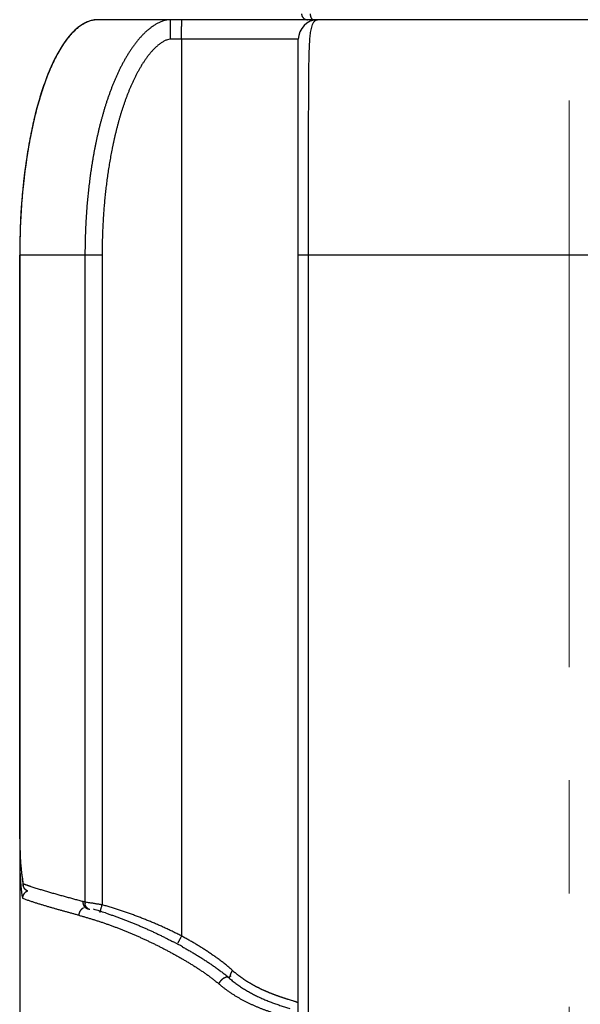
# Model space of a CAD drawing. Header units: millimetres. Extents: x 0 to 1071, y 0 to 742.
# Tile 117 of 127: x 686 to 700, y 371 to 396. Entities that reach past the tile are written whole.
import ezdxf

# ---------------------------------------------------------------- set-up
doc = ezdxf.new("R2010")
doc.units = ezdxf.units.MM
doc.header["$LTSCALE"] = 0.454724
doc.linetypes.add('CENTER', pattern=[50.8, 31.75, -6.35, 6.35, -6.35])
doc.layers.add('NoLayerName_001', color=7, linetype='Continuous')
doc.layers.add('NoLayerName_005', color=7, linetype='Continuous')

msp = doc.modelspace()

# ---------------------------------------------------------------- linework, layer by layer
at = {"layer": 'NoLayerName_001', "color": 4, "linetype": 'CENTER', "lineweight": 13}
msp.add_line((700, 356.25), (700, 562.5), dxfattribs=at)
at = {"layer": 'NoLayerName_001', "color": 60, "linetype": 'Continuous', "lineweight": 25}
for p, q in [((712, 395.85), (688, 395.85)), ((693.1, 395.35), (689.8433, 395.35)), ((690.1262, 395.35), (690.1262, 372.4938)), ((693.1, 369.279), (693.1, 395.35)), ((686, 389.85), (686, 368.6)), ((688.0997, 389.85), (686, 389.85)), ((687.6634, 389.85), (687.6634, 373.3586)), ((688.0997, 389.85), (688.0997, 373.2888)), ((706.9, 389.85), (693.1, 389.85)), ((693.363, 369.2757), (693.363, 389.85)), ((686.0092, 374.5662), (686.0233, 374.3376)), ((686.0708, 373.9038), (686.0894, 373.7845)), ((686.0894, 373.7845), (686.0869, 373.8233)), ((691.3672, 371.4769), (691.3277, 371.4305))]:
    msp.add_line(p, q, dxfattribs=at)
for points in [[(686, 374.9738), (686.0016, 374.8027), (686.0092, 374.5662)], [(686.0233, 374.3376), (686.0438, 374.1168), (686.0708, 373.9038)]]:
    msp.add_lwpolyline(points, dxfattribs=at)
for centre, radius, start, end in [((688.0007, 395.1791), 0.6709, 92.34138, 98.92205), ((688, 395.1908), 0.6592, 90.00081, 92.32463), ((693.6, 395.35), 0.5, 90, 180), ((693.6, 395.743), 0.107, 90.01442, 97.36565), ((703.8285, 389.8498), 17.8285, 179.04026, 179.99949), ((694.9692, 374.9729), 8.9692, 179.99456, 180.92883), ((694.5808, 374.9674), 8.5807, 180.93389, 181.1949), ((694.1976, 374.9588), 8.1974, 181.19074, 182.45803), ((693.6748, 374.938), 7.6743, 182.47068, 182.95166), ((693.4814, 374.9281), 7.4806, 182.95236, 183.27812), ((693.2615, 374.9153), 7.2604, 183.27651, 183.93353), ((692.9432, 374.8933), 6.9413, 183.93204, 184.80598), ((692.2804, 374.8352), 6.276, 184.78479, 188.1212), ((691.5253, 374.7342), 5.5141, 188.19013, 189.50837), ((692.4371, 374.3749), 6.4352, 183.95012, 185.41202), ((691.7852, 374.3127), 5.7804, 185.40727, 188.53258), ((686.6457, 375.2038), 1.4893, 247.96179, 248.49342), ((686.276, 373.4443), 0.2083, 130.37249, 139.89274), ((685.1522, 364.0023), 9.6874, 74.97592, 75.24846), ((687.8824, 373.3453), 0.2194, 176.53607, 188.31725), ((685.3172, 364.2979), 9.2404, 71.91517, 73.87219), ((684.6602, 362.3304), 11.3099, 60.94716, 62.30382), ((689.1108, 368.883), 3.3771, 48.96872, 51.1785), ((693.0267, 373.3789), 2.3825, 227.76653, 229.33953)]:
    msp.add_arc(centre, radius, start, end, dxfattribs=at)
for points, knots in [([(687.8966, 395.8419), (687.8641, 395.8344), (687.7969, 395.8224), (687.6994, 395.7836), (687.6024, 395.7324), (687.5067, 395.6667), (687.4122, 395.5873), (687.3192, 395.4942), (687.228, 395.3876), (687.1387, 395.2677), (687.0515, 395.1348), (686.9665, 394.9893), (686.884, 394.8315), (686.8042, 394.662), (686.7272, 394.4809), (686.6532, 394.2889), (686.5825, 394.0861), (686.5152, 393.8732), (686.4514, 393.6505), (686.3914, 393.4188), (686.3352, 393.1785), (686.2829, 392.9303), (686.2347, 392.6748), (686.1907, 392.4125), (686.1511, 392.1441), (686.1159, 391.8701), (686.0853, 391.5913), (686.0593, 391.3083), (686.0378, 391.0218), (686.0212, 390.7325), (686.0086, 390.4411), (686.0049, 390.2461), (686.0025, 390.1485)], [0, 0, 0, 0, 0.1002111, 0.2041206, 0.313218, 0.4287459, 0.5517101, 0.682908, 0.8229624, 0.9723214, 1.1311857, 1.2996169, 1.4775897, 1.6650133, 1.8617463, 2.0676089, 2.2823914, 2.5058318, 2.7375352, 2.9770589, 3.2239427, 3.4777131, 3.737886, 4.0039697, 4.2754664, 4.5518588, 4.8325619, 5.1169693, 5.4044698, 5.6944486, 5.9862892, 6.2793738, 6.2793738, 6.2793738, 6.2793738]), ([(689.8477, 395.85), (689.8196, 395.8479), (689.7631, 395.8466), (689.6802, 395.8276), (689.6001, 395.8004), (689.5233, 395.7648), (689.4499, 395.7231), (689.3794, 395.6765), (689.312, 395.6257), (689.2474, 395.5714), (689.1854, 395.5142), (689.1259, 395.4544), (689.0687, 395.3924), (689.0137, 395.3284), (688.9608, 395.2626), (688.9099, 395.1953), (688.8609, 395.1266), (688.8136, 395.0567), (688.768, 394.9857), (688.7241, 394.9137), (688.6817, 394.8408), (688.6407, 394.7671), (688.6012, 394.6926), (688.5629, 394.6175), (688.5259, 394.5417), (688.4902, 394.4653), (688.4556, 394.3884), (688.4221, 394.311), (688.3897, 394.2332), (688.3583, 394.1549), (688.3279, 394.0763), (688.2985, 393.9972), (688.27, 393.9179), (688.2425, 393.8382), (688.2158, 393.7582), (688.1899, 393.678), (688.1649, 393.5975), (688.1406, 393.5167), (688.1172, 393.4358), (688.0944, 393.3546), (688.0799, 393.3003), (688.0726, 393.2732)], [0, 0, 0, 0, 0.084403, 0.1691079, 0.2536647, 0.3380835, 0.4225043, 0.506869, 0.5912305, 0.6755699, 0.759903, 0.844243, 0.9285869, 1.0129582, 1.0973628, 1.1817849, 1.2661893, 1.3505527, 1.4348924, 1.519223, 1.6035511, 1.687876, 1.7721962, 1.8565169, 1.9408403, 2.0251655, 2.1094876, 2.1938036, 2.2781166, 2.3624291, 2.4467418, 2.5310535, 2.615363, 2.6996717, 2.7839806, 2.8682894, 2.9525968, 3.0369021, 3.1212068, 3.2055123, 3.2898191, 3.2898191, 3.2898191, 3.2898191]), ([(689.8433, 395.35), (689.8433, 395.3833), (689.8433, 395.4458), (689.8436, 395.5334), (689.8439, 395.6063), (689.8443, 395.6646), (689.8446, 395.7084), (689.8449, 395.7417), (689.8452, 395.7667), (689.8455, 395.7855), (689.8457, 395.798), (689.8459, 395.8063), (689.846, 395.8126), (689.8462, 395.8188), (689.8463, 395.8251), (689.8465, 395.8313), (689.8467, 395.8376), (689.8469, 395.8438), (689.8474, 395.8479), (689.8477, 395.85)], [0, 0, 0, 0, 0.10001734, 0.18753251, 0.26254548, 0.31880542, 0.36256276, 0.39381856, 0.41882225, 0.43757492, 0.45008188, 0.45633326, 0.46257943, 0.46882156, 0.47507292, 0.48134723, 0.48760841, 0.49381711, 0.50006642, 0.50006642, 0.50006642, 0.50006642]), ([(690.1262, 395.35), (690.1262, 395.3833), (690.1262, 395.4458), (690.1265, 395.5334), (690.1268, 395.6063), (690.1271, 395.6646), (690.1275, 395.7084), (690.1278, 395.7417), (690.1281, 395.7667), (690.1284, 395.7855), (690.1286, 395.798), (690.1288, 395.8063), (690.1289, 395.8126), (690.129, 395.8188), (690.1292, 395.8251), (690.1293, 395.8313), (690.1296, 395.8376), (690.1298, 395.8438), (690.1303, 395.8479), (690.1305, 395.85)], [0, 0, 0, 0, 0.10001734, 0.18753252, 0.26254549, 0.31880544, 0.36256278, 0.39381857, 0.41882227, 0.43757494, 0.4500819, 0.45633329, 0.46257945, 0.46882158, 0.47507295, 0.48134725, 0.48760843, 0.49381714, 0.50006643, 0.50006643, 0.50006643, 0.50006643]), ([(690.466, 395.8559), (690.4666, 395.8547), (690.4673, 395.852), (690.4698, 395.8508), (690.4708, 395.85)], [0, 0, 0, 0, 0.0040495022, 0.0078125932, 0.0078125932, 0.0078125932, 0.0078125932]), ([(693.1834, 395.9992), (693.1834, 395.9966), (693.1835, 395.9914), (693.1842, 395.9837), (693.1852, 395.976), (693.1867, 395.9683), (693.1885, 395.9607), (693.1907, 395.9532), (693.1933, 395.9458), (693.1963, 395.9386), (693.1997, 395.9316), (693.2034, 395.9247), (693.2075, 395.918), (693.2119, 395.9116), (693.2166, 395.9054), (693.2217, 395.8995), (693.2271, 395.8938), (693.2327, 395.8884), (693.2386, 395.8833), (693.2448, 395.8786), (693.2512, 395.8741), (693.2579, 395.87), (693.2647, 395.8663), (693.2718, 395.8629), (693.279, 395.8599), (693.2863, 395.8573), (693.2938, 395.8551), (693.3014, 395.8532), (693.3091, 395.8518), (693.3169, 395.8508), (693.3246, 395.8501), (693.3298, 395.8501), (693.3324, 395.85)], [0, 0, 0, 0, 0.00776231, 0.01554355, 0.02333994, 0.03114738, 0.03896168, 0.04677881, 0.05459509, 0.06240752, 0.07021547, 0.07801997, 0.08582173, 0.09362123, 0.10141884, 0.10921503, 0.1170105, 0.12480625, 0.13260303, 0.14040126, 0.14820121, 0.15600322, 0.16380782, 0.17161593, 0.17942894, 0.18724642, 0.19506515, 0.20288118, 0.21069021, 0.21848786, 0.22626989, 0.23403243, 0.23403243, 0.23403243, 0.23403243]), ([(693.363, 389.85), (693.3631, 391.0634), (693.3607, 392.3957), (693.3641, 393.8232), (693.3654, 394.1087), (693.3669, 394.3228), (693.3682, 394.4656), (693.3693, 394.5607), (693.3702, 394.6321), (693.3713, 394.7035), (693.3726, 394.7748), (693.374, 394.8462), (693.3757, 394.9175), (693.3777, 394.9889), (693.3799, 395.0602), (693.3826, 395.1316), (693.3857, 395.2029), (693.3895, 395.2742), (693.3943, 395.3454), (693.4004, 395.4165), (693.4079, 395.4875), (693.4177, 395.5583), (693.4307, 395.6285), (693.449, 395.6979), (693.4764, 395.7631), (693.5169, 395.8262), (693.565, 395.8391), (693.5863, 395.8491)], [0, 0, 0, 0, 3.64012, 3.9969945, 4.2824916, 4.496617, 4.6393715, 4.7107486, 4.7821243, 4.8534975, 4.9248674, 4.9962345, 5.0676022, 5.1389747, 5.2103567, 5.2817535, 5.3531635, 5.4245681, 5.4959536, 5.5673179, 5.6386731, 5.7100492, 5.7815382, 5.852965, 5.9243025, 5.9954995, 6.0661994, 6.0661994, 6.0661994, 6.0661994]), ([(693.4029, 395.9987), (693.403, 395.9969), (693.403, 395.9934), (693.4032, 395.9881), (693.4035, 395.9829), (693.4039, 395.9776), (693.4044, 395.9723), (693.405, 395.9671), (693.4057, 395.9618), (693.4065, 395.9566), (693.4074, 395.9514), (693.4085, 395.9462), (693.4096, 395.941), (693.4109, 395.9359), (693.4123, 395.9308), (693.4138, 395.9257), (693.4155, 395.9207), (693.4172, 395.9157), (693.4192, 395.9108), (693.4213, 395.9059), (693.4235, 395.9011), (693.4259, 395.8964), (693.4285, 395.8918), (693.4312, 395.8873), (693.4341, 395.8829), (693.4372, 395.8786), (693.4405, 395.8745), (693.444, 395.8705), (693.4478, 395.8668), (693.4517, 395.8633), (693.456, 395.8601), (693.4606, 395.8572), (693.4654, 395.8547), (693.4704, 395.8527), (693.4756, 395.8512), (693.4808, 395.8502), (693.4843, 395.8501), (693.4861, 395.85)], [0, 0, 0, 0, 0.00527637, 0.01055491, 0.01583541, 0.02111771, 0.02640174, 0.03168753, 0.03697517, 0.04226486, 0.04755691, 0.0528517, 0.05814973, 0.0634508, 0.06875271, 0.07405338, 0.07935126, 0.08464542, 0.08993554, 0.09522202, 0.10050596, 0.10578926, 0.11107456, 0.11636163, 0.12164631, 0.12692587, 0.13219971, 0.1374699, 0.14274434, 0.14803937, 0.15338018, 0.15877085, 0.16417854, 0.16957336, 0.17493433, 0.18025262, 0.18553513, 0.18553513, 0.18553513, 0.18553513]), ([(689.8433, 395.35), (689.8169, 395.3459), (689.7629, 395.3422), (689.6887, 395.309), (689.619, 395.2694), (689.5536, 395.2225), (689.492, 395.171), (689.4336, 395.1159), (689.3782, 395.0579), (689.3255, 394.9974), (689.2752, 394.9349), (689.2271, 394.8707), (689.181, 394.805), (689.1369, 394.738), (689.0945, 394.6698), (689.0538, 394.6007), (689.0146, 394.5307), (688.9769, 394.4599), (688.9406, 394.3884), (688.9055, 394.3163), (688.8717, 394.2435), (688.839, 394.1703), (688.8074, 394.0966), (688.7769, 394.0224), (688.7475, 393.9478), (688.719, 393.8729), (688.6914, 393.7976), (688.6647, 393.722), (688.6389, 393.646), (688.6139, 393.5698), (688.5897, 393.4934), (688.5663, 393.4167), (688.5437, 393.3397), (688.5217, 393.2626), (688.5006, 393.1852), (688.4801, 393.1077), (688.4602, 393.03), (688.4411, 392.9521), (688.4226, 392.874), (688.4046, 392.7959), (688.3932, 392.7436), (688.3875, 392.7175)], [0, 0, 0, 0, 0.0802196, 0.1605045, 0.2406738, 0.3209841, 0.4013407, 0.481568, 0.5617573, 0.6419473, 0.722154, 0.8023633, 0.8825756, 0.9628059, 1.0430525, 1.1232984, 1.2035208, 1.2837254, 1.3639228, 1.4441184, 1.5243124, 1.6045039, 1.6846959, 1.7648895, 1.8450831, 1.9252734, 2.0054601, 2.0856463, 2.1658335, 2.246022, 2.3262114, 2.4064028, 2.4865976, 2.5667966, 2.6469999, 2.727207, 2.8074168, 2.8876277, 2.9678372, 3.0480429, 3.1282437, 3.1282437, 3.1282437, 3.1282437]), ([(688.0726, 393.2732), (688.0655, 393.246), (688.0511, 393.1916), (688.0306, 393.1099), (688.0107, 393.0279), (687.9914, 392.9458), (687.9729, 392.8636), (687.9549, 392.7812), (687.9376, 392.6987), (687.9209, 392.616), (687.9048, 392.5332), (687.8893, 392.4504), (687.8744, 392.3674), (687.86, 392.2843), (687.8462, 392.2011), (687.833, 392.1178), (687.8203, 392.0345), (687.8081, 391.951), (687.7965, 391.8675), (687.7853, 391.784), (687.7748, 391.7003), (687.7647, 391.6166), (687.7551, 391.5328), (687.746, 391.449), (687.7374, 391.3652), (687.7293, 391.2812), (687.7217, 391.1973), (687.7146, 391.1133), (687.7079, 391.0292), (687.7017, 390.9451), (687.696, 390.861), (687.6908, 390.7769), (687.686, 390.6927), (687.6817, 390.6085), (687.6778, 390.5243), (687.6744, 390.44), (687.6715, 390.3558), (687.669, 390.2715), (687.667, 390.1872), (687.6653, 390.1029), (687.6647, 390.0467), (687.6643, 390.0186)], [0, 0, 0, 0, 0.0843083, 0.168618, 0.2529298, 0.3372445, 0.4215621, 0.5058828, 0.590206, 0.6745309, 0.7588567, 0.8431818, 0.9275047, 1.011824, 1.0961406, 1.180455, 1.2647681, 1.3490802, 1.4333917, 1.5177029, 1.6020137, 1.6863243, 1.7706342, 1.8549435, 1.9392523, 2.0235611, 2.1078702, 2.1921797, 2.2764897, 2.3608005, 2.445112, 2.5294241, 2.6137368, 2.6980498, 2.7823628, 2.8666757, 2.9509879, 3.0352992, 3.1196091, 3.2039173, 3.2882234, 3.2882234, 3.2882234, 3.2882234]), ([(688.3875, 392.7175), (688.3819, 392.6914), (688.3706, 392.6391), (688.3546, 392.5605), (688.339, 392.4819), (688.324, 392.4031), (688.3096, 392.3242), (688.2957, 392.2452), (688.2824, 392.1662), (688.2695, 392.087), (688.2572, 392.0078), (688.2454, 391.9285), (688.2341, 391.8491), (688.2233, 391.7696), (688.213, 391.6901), (688.2031, 391.6105), (688.1938, 391.5309), (688.1849, 391.4512), (688.1764, 391.3714), (688.1684, 391.2916), (688.1609, 391.2118), (688.1538, 391.1319), (688.1471, 391.0519), (688.1409, 390.972), (688.1352, 390.8919), (688.1299, 390.8119), (688.125, 390.7318), (688.1205, 390.6517), (688.1165, 390.5716), (688.1129, 390.4915), (688.1098, 390.4113), (688.1071, 390.3311), (688.1048, 390.2509), (688.1029, 390.1708), (688.1014, 390.0906), (688.1004, 390.0104), (688.0998, 389.9302), (688.0997, 389.8767), (688.0997, 389.85)], [0, 0, 0, 0, 0.0801973, 0.1603919, 0.2405846, 0.320776, 0.4009662, 0.4811552, 0.5613428, 0.6415287, 0.7217125, 0.8018954, 0.8820784, 0.9622626, 1.0424487, 1.1226375, 1.2028296, 1.2830255, 1.3632255, 1.4434299, 1.5236384, 1.6038507, 1.6840662, 1.7642845, 1.8445049, 1.9247271, 2.0049502, 2.0851737, 2.1653968, 2.2456189, 2.3258391, 2.4060567, 2.4862707, 2.5664803, 2.6466846, 2.7268827, 2.8070735, 2.887256, 2.887256, 2.887256, 2.887256]), ([(687.6643, 390.0186), (687.6641, 389.9905), (687.6635, 389.9343), (687.6635, 389.8781), (687.6634, 389.85)], [0, 0, 0, 0, 0.08430346, 0.16860389, 0.16860389, 0.16860389, 0.16860389]), ([(686.012, 374.5025), (686.0116, 374.5016), (686.0108, 374.5), (686.0098, 374.4974), (686.0088, 374.4949), (686.0078, 374.4923), (686.0069, 374.4897), (686.006, 374.4871), (686.0052, 374.4845), (686.0044, 374.4818), (686.0037, 374.4791), (686.0031, 374.4764), (686.0025, 374.4737), (686.002, 374.471), (686.0015, 374.4683), (686.0011, 374.4656), (686.0008, 374.4628), (686.0005, 374.4601), (686.0003, 374.4573), (686.0001, 374.4546), (686, 374.4518), (686, 374.45), (686, 374.4491)], [0, 0, 0, 0, 0.002747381, 0.005494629, 0.008242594, 0.010992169, 0.013744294, 0.016499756, 0.019258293, 0.022019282, 0.02478211, 0.027546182, 0.030310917, 0.033075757, 0.035840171, 0.038603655, 0.041365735, 0.044125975, 0.046883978, 0.049639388, 0.052391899, 0.055141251, 0.055141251, 0.055141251, 0.055141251]), ([(686, 374.4491), (686, 374.4405), (686, 374.4232), (686.0001, 374.3973), (686.0003, 374.3714), (686.0006, 374.3455), (686.001, 374.3196), (686.0014, 374.2937), (686.002, 374.2679), (686.0026, 374.242), (686.0033, 374.2161), (686.0041, 374.1902), (686.005, 374.1643), (686.0059, 374.1384), (686.007, 374.1126), (686.0082, 374.0867), (686.0094, 374.0608), (686.0108, 374.035), (686.0122, 374.0091), (686.0137, 373.9833), (686.0154, 373.9574), (686.0166, 373.9402), (686.0171, 373.9316)], [0, 0, 0, 0, 0.02589065, 0.05178122, 0.07767198, 0.10356316, 0.12945504, 0.15534783, 0.18124143, 0.20713566, 0.23303034, 0.2589253, 0.28482037, 0.31071543, 0.33661033, 0.36250496, 0.3883992, 0.41429296, 0.44018616, 0.46607873, 0.4919706, 0.51786173, 0.51786173, 0.51786173, 0.51786173]), ([(686.1534, 373.6714), (686.1518, 373.6728), (686.1484, 373.6757), (686.1436, 373.6802), (686.1389, 373.6849), (686.1344, 373.6898), (686.1301, 373.6948), (686.126, 373.7), (686.122, 373.7054), (686.1182, 373.7108), (686.1147, 373.7164), (686.1113, 373.7222), (686.1081, 373.728), (686.1052, 373.734), (686.1024, 373.74), (686.0999, 373.7462), (686.0976, 373.7524), (686.0955, 373.7587), (686.0937, 373.7651), (686.092, 373.7715), (686.0906, 373.7779), (686.0898, 373.7823), (686.0894, 373.7844)], [0, 0, 0, 0, 0.00660492, 0.01321987, 0.01984363, 0.02647491, 0.03311235, 0.03975456, 0.04640019, 0.05304795, 0.05969665, 0.06634525, 0.072993, 0.07963959, 0.08628455, 0.0929272, 0.09956661, 0.10620171, 0.11283127, 0.11945398, 0.12606846, 0.13267331, 0.13267331, 0.13267331, 0.13267331]), ([(686.1744, 373.7903), (686.1719, 373.7912), (686.1669, 373.793), (686.1594, 373.7957), (686.1519, 373.7984), (686.1444, 373.8011), (686.137, 373.8039), (686.1308, 373.8062), (686.1258, 373.8081), (686.1221, 373.8095), (686.1183, 373.8109), (686.1146, 373.8124), (686.1109, 373.8138), (686.1072, 373.8152), (686.1035, 373.8167), (686.101, 373.8177), (686.0998, 373.8181)], [0, 0, 0, 0, 0.007969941, 0.015939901, 0.023909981, 0.031880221, 0.039850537, 0.04782085, 0.051805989, 0.055791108, 0.059776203, 0.063761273, 0.067746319, 0.071731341, 0.075716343, 0.07970133, 0.07970133, 0.07970133, 0.07970133]), ([(686.292, 373.7501), (686.2881, 373.7514), (686.2802, 373.754), (686.2684, 373.7579), (686.2567, 373.7619), (686.2449, 373.7658), (686.2331, 373.7698), (686.2213, 373.7739), (686.2096, 373.7779), (686.1979, 373.782), (686.1861, 373.7861), (686.1783, 373.7889), (686.1744, 373.7903)], [0, 0, 0, 0, 0.01242916, 0.02485833, 0.03728761, 0.04971701, 0.06214648, 0.07457595, 0.08700538, 0.09943473, 0.11186399, 0.12429319, 0.12429319, 0.12429319, 0.12429319]), ([(687.6189, 373.3704), (687.5833, 373.3798), (687.5121, 373.3986), (687.4054, 373.4271), (687.2988, 373.4558), (687.1923, 373.4849), (687.1036, 373.5094), (687.0327, 373.5291), (686.9795, 373.544), (686.9264, 373.5591), (686.8733, 373.5742), (686.8202, 373.5894), (686.7672, 373.6047), (686.7142, 373.6202), (686.6612, 373.6358), (686.6083, 373.6515), (686.5554, 373.6674), (686.5026, 373.6834), (686.4498, 373.6997), (686.3971, 373.7162), (686.3445, 373.7329), (686.3095, 373.7444), (686.292, 373.7501)], [0, 0, 0, 0, 0.1104219, 0.2208456, 0.3312698, 0.441694, 0.5521176, 0.607329, 0.6625403, 0.7177513, 0.7729621, 0.8281729, 0.8833835, 0.9385941, 0.9938047, 1.0490155, 1.1042267, 1.1594388, 1.2146514, 1.2698634, 1.3250744, 1.3802846, 1.3802846, 1.3802846, 1.3802846]), ([(686.1166, 373.5785), (686.1152, 373.5768), (686.1123, 373.5734), (686.1083, 373.568), (686.1044, 373.5625), (686.1007, 373.5569), (686.0971, 373.5511), (686.0938, 373.5453), (686.0906, 373.5393), (686.0876, 373.5332), (686.0849, 373.5271), (686.0823, 373.5208), (686.08, 373.5145), (686.0778, 373.508), (686.0759, 373.5016), (686.0742, 373.495), (686.0727, 373.4884), (686.0715, 373.4818), (686.0704, 373.4751), (686.0697, 373.4685), (686.0691, 373.4618), (686.0689, 373.4573), (686.0688, 373.455)], [0, 0, 0, 0, 0.00671886, 0.01344607, 0.02018066, 0.02692164, 0.033668, 0.04041876, 0.04717301, 0.0539299, 0.0606887, 0.06744884, 0.07420977, 0.08097051, 0.0877298, 0.09448644, 0.10123919, 0.10798693, 0.11472861, 0.12146329, 0.12819022, 0.13490884, 0.13490884, 0.13490884, 0.13490884]), ([(687.5038, 373.0236), (687.4763, 373.0309), (687.4211, 373.0457), (687.3384, 373.068), (687.2557, 373.0906), (687.1731, 373.1133), (687.0906, 373.1361), (687.0081, 373.1592), (686.9257, 373.1826), (686.8433, 373.2061), (686.7747, 373.226), (686.7199, 373.242), (686.6788, 373.2541), (686.6378, 373.2663), (686.5967, 373.2786), (686.5557, 373.291), (686.5147, 373.3034), (686.4738, 373.316), (686.4329, 373.3287), (686.392, 373.3416), (686.3512, 373.3547), (686.3105, 373.3679), (686.2699, 373.3814), (686.2293, 373.3952), (686.1888, 373.4092), (686.1485, 373.4237), (686.1084, 373.4386), (686.082, 373.4497), (686.0688, 373.455)], [0, 0, 0, 0, 0.0856652, 0.171331, 0.256997, 0.3426629, 0.4283284, 0.5139935, 0.5996581, 0.6853224, 0.770987, 0.8138197, 0.8566528, 0.8994864, 0.9423209, 0.9851563, 1.0279926, 1.0708291, 1.1136649, 1.1564997, 1.1993331, 1.2421652, 1.2849966, 1.3278279, 1.3706602, 1.4134961, 1.4563362, 1.4991679, 1.4991679, 1.4991679, 1.4991679]), ([(686.2055, 373.6404), (686.204, 373.6398), (686.2009, 373.6387), (686.1962, 373.6368), (686.1916, 373.6349), (686.1871, 373.6328), (686.1826, 373.6306), (686.1782, 373.6283), (686.1738, 373.6259), (686.1694, 373.6234), (686.1652, 373.6207), (686.1609, 373.618), (686.1568, 373.6152), (686.1527, 373.6123), (686.1487, 373.6093), (686.1448, 373.6062), (686.1423, 373.6041), (686.141, 373.603)], [0, 0, 0, 0, 0.004975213, 0.009959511, 0.014951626, 0.019950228, 0.024953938, 0.029961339, 0.034970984, 0.039981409, 0.044991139, 0.049998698, 0.055002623, 0.06000147, 0.064993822, 0.069978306, 0.074953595, 0.074953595, 0.074953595, 0.074953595]), ([(686.2024, 373.6414), (686.2012, 373.6419), (686.1989, 373.6429), (686.1954, 373.6445), (686.1919, 373.6461), (686.1885, 373.6479), (686.1851, 373.6497), (686.1818, 373.6516), (686.1784, 373.6535), (686.1751, 373.6555), (686.1719, 373.6576), (686.1687, 373.6597), (686.1655, 373.6619), (686.1624, 373.6642), (686.1594, 373.6665), (686.1564, 373.6689), (686.1544, 373.6705), (686.1534, 373.6714)], [0, 0, 0, 0, 0.003832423, 0.007669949, 0.011511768, 0.015357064, 0.019205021, 0.023054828, 0.026905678, 0.030756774, 0.034607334, 0.038456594, 0.042303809, 0.046148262, 0.049989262, 0.053826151, 0.057658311, 0.057658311, 0.057658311, 0.057658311]), ([(687.6296, 373.2093), (687.6287, 373.2089), (687.6268, 373.2081), (687.624, 373.2069), (687.6212, 373.2056), (687.6184, 373.2043), (687.6157, 373.2029), (687.613, 373.2015), (687.6103, 373.2), (687.6076, 373.1985), (687.605, 373.1969), (687.6023, 373.1953), (687.5997, 373.1937), (687.5972, 373.192), (687.5946, 373.1903), (687.5921, 373.1885), (687.5896, 373.1867), (687.5872, 373.1849), (687.5848, 373.183), (687.5824, 373.1811), (687.58, 373.1791), (687.5785, 373.1778), (687.5777, 373.1771)], [0, 0, 0, 0, 0.003064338, 0.006130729, 0.009198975, 0.012268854, 0.015340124, 0.018412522, 0.02148577, 0.024559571, 0.02763361, 0.030707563, 0.033781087, 0.036853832, 0.039925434, 0.042995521, 0.046063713, 0.049129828, 0.052194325, 0.05525778, 0.058320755, 0.0613838, 0.0613838, 0.0613838, 0.0613838]), ([(687.7442, 373.1772), (687.741, 373.1782), (687.7347, 373.1799), (687.7254, 373.1835), (687.7163, 373.1875), (687.7076, 373.1922), (687.6991, 373.1973), (687.6909, 373.203), (687.6831, 373.2092), (687.6758, 373.2158), (687.6688, 373.2228), (687.6622, 373.2302), (687.6561, 373.2381), (687.6504, 373.2462), (687.6452, 373.2547), (687.6405, 373.2635), (687.6362, 373.2726), (687.6324, 373.2819), (687.629, 373.2914), (687.6261, 373.301), (687.6237, 373.3108), (687.6217, 373.3207), (687.6202, 373.3306), (687.6192, 373.3406), (687.6186, 373.3506), (687.6184, 373.3605), (687.6188, 373.3671), (687.6189, 373.3704)], [0, 0, 0, 0, 0.00987239, 0.0197727, 0.02969384, 0.03962667, 0.04956066, 0.05948462, 0.06939155, 0.07928899, 0.08918622, 0.09909094, 0.10900951, 0.11894718, 0.12890838, 0.13889611, 0.14891066, 0.15894976, 0.16900887, 0.17908153, 0.1891597, 0.19923408, 0.20929434, 0.21932949, 0.22932812, 0.23927866, 0.24916972, 0.24916972, 0.24916972, 0.24916972]), ([(688.0997, 373.2888), (688.0706, 373.2935), (688.0125, 373.303), (687.9252, 373.317), (687.8307, 373.332), (687.7507, 373.3446), (687.6925, 373.3539), (687.6707, 373.3574), (687.6634, 373.3586)], [0, 0, 0, 0, 0.08835506, 0.1767102, 0.26506554, 0.37550973, 0.41968715, 0.44177588, 0.44177588, 0.44177588, 0.44177588]), ([(687.6957, 373.2328), (687.6949, 373.2341), (687.6933, 373.2365), (687.691, 373.2402), (687.6888, 373.2439), (687.6868, 373.2477), (687.6847, 373.2515), (687.6828, 373.2554), (687.681, 373.2594), (687.6792, 373.2634), (687.6776, 373.2674), (687.676, 373.2715), (687.6746, 373.2756), (687.6732, 373.2797), (687.6719, 373.2839), (687.6707, 373.2881), (687.6696, 373.2923), (687.6685, 373.2965), (687.6676, 373.3008), (687.6668, 373.305), (687.666, 373.3093), (687.6656, 373.3122), (687.6653, 373.3136)], [0, 0, 0, 0, 0.004334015, 0.008668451, 0.013004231, 0.01734227, 0.021683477, 0.026028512, 0.030377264, 0.034729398, 0.039084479, 0.043441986, 0.047801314, 0.052161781, 0.056522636, 0.060883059, 0.065242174, 0.06959905, 0.073952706, 0.07830212, 0.08264623, 0.086983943, 0.086983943, 0.086983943, 0.086983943]), ([(687.7864, 373.1658), (687.7845, 373.1664), (687.7808, 373.1674), (687.7754, 373.1693), (687.77, 373.1714), (687.7648, 373.1736), (687.7595, 373.1761), (687.7544, 373.1787), (687.7494, 373.1816), (687.7445, 373.1846), (687.7397, 373.1878), (687.735, 373.1911), (687.7304, 373.1947), (687.726, 373.1984), (687.7217, 373.2022), (687.7175, 373.2062), (687.7135, 373.2103), (687.7096, 373.2146), (687.7059, 373.219), (687.7023, 373.2235), (687.6989, 373.2281), (687.6968, 373.2313), (687.6957, 373.2328)], [0, 0, 0, 0, 0.00573168, 0.01147211, 0.01722057, 0.02297611, 0.02873761, 0.03450378, 0.04027324, 0.04604454, 0.05181624, 0.05758689, 0.06335559, 0.06912257, 0.07488787, 0.08065124, 0.08641213, 0.09216971, 0.09792293, 0.10367056, 0.10941118, 0.11514323, 0.11514323, 0.11514323, 0.11514323]), ([(688.0488, 373.0959), (688.049, 373.0969), (688.0494, 373.0989), (688.0498, 373.1019), (688.0507, 373.1048), (688.0515, 373.1078), (688.0522, 373.1108), (688.0529, 373.1138), (688.055, 373.1217), (688.0575, 373.1316), (688.0614, 373.1465), (688.0658, 373.1633), (688.0719, 373.1861), (688.0798, 373.2157), (688.0892, 373.2503), (688.0962, 373.276), (688.0997, 373.2888)], [0, 0, 0, 0, 0.00316539, 0.00605058, 0.00922575, 0.01231414, 0.0153493, 0.01840591, 0.02148332, 0.03990811, 0.04911957, 0.06754652, 0.09210662, 0.11973911, 0.15965257, 0.19956591, 0.19956591, 0.19956591, 0.19956591]), ([(690.1262, 372.4938), (690.0937, 372.5101), (690.029, 372.5431), (689.9311, 372.5911), (689.8329, 372.6384), (689.7342, 372.6847), (689.6351, 372.73), (689.5355, 372.7745), (689.4355, 372.818), (689.3351, 372.8605), (689.2343, 372.9021), (689.1331, 372.9426), (689.0314, 372.9822), (688.9294, 373.0208), (688.827, 373.0583), (688.7242, 373.0948), (688.621, 373.1301), (688.5175, 373.1643), (688.4136, 373.1973), (688.3093, 373.2291), (688.2047, 373.2598), (688.1346, 373.279), (688.0997, 373.2888)], [0, 0, 0, 0, 0.1089876, 0.2179845, 0.3269898, 0.4360031, 0.5450238, 0.6540517, 0.7630867, 0.8721289, 0.9811786, 1.0902361, 1.1993011, 1.3083691, 1.4174351, 1.5264952, 1.635546, 1.7445853, 1.8536116, 1.9626242, 2.0716237, 2.1806113, 2.1806113, 2.1806113, 2.1806113]), ([(687.5777, 373.1771), (687.5755, 373.1752), (687.5712, 373.1713), (687.565, 373.1652), (687.5591, 373.1588), (687.5534, 373.1521), (687.548, 373.1453), (687.5429, 373.1381), (687.538, 373.1308), (687.5335, 373.1233), (687.5292, 373.1156), (687.5253, 373.1078), (687.5217, 373.0998), (687.5184, 373.0917), (687.5154, 373.0834), (687.5127, 373.0751), (687.5104, 373.0666), (687.5084, 373.0581), (687.5068, 373.0495), (687.5054, 373.0409), (687.5044, 373.0322), (687.5041, 373.0264), (687.5038, 373.0236)], [0, 0, 0, 0, 0.00869641, 0.01740767, 0.02613368, 0.03487361, 0.04362601, 0.05238894, 0.06116004, 0.06993662, 0.0787158, 0.08749455, 0.09627042, 0.10504261, 0.11381026, 0.12257227, 0.13132727, 0.14007378, 0.14881019, 0.15753494, 0.16624649, 0.17494348, 0.17494348, 0.17494348, 0.17494348]), ([(687.5038, 373.0236), (687.5324, 373.0158), (687.5896, 373.0004), (687.675, 372.9762), (687.7602, 372.9512), (687.8452, 372.9253), (687.9299, 372.8987), (688.0144, 372.8714), (688.0986, 372.8432), (688.1826, 372.8144), (688.2664, 372.7848), (688.3499, 372.7545), (688.4331, 372.7235), (688.5161, 372.6918), (688.5988, 372.6595), (688.6813, 372.6265), (688.7634, 372.5928), (688.8454, 372.5585), (688.927, 372.5235), (689.0084, 372.4879), (689.0894, 372.4517), (689.1703, 372.4149), (689.2508, 372.3775), (689.331, 372.3395), (689.411, 372.3009), (689.4907, 372.2617), (689.57, 372.2219), (689.6491, 372.1816), (689.7279, 372.1406), (689.8064, 372.0991), (689.8846, 372.057), (689.9624, 372.0142), (690.0399, 371.9708), (690.117, 371.9268), (690.1937, 371.8821), (690.2701, 371.8367), (690.346, 371.7906), (690.4214, 371.7437), (690.4963, 371.696), (690.5707, 371.6477), (690.6198, 371.6146), (690.6444, 371.5981)], [0, 0, 0, 0, 0.0887873, 0.1775809, 0.2663812, 0.3551879, 0.4440004, 0.5328176, 0.6216381, 0.7104599, 0.7992806, 0.8880987, 0.9769145, 1.0657287, 1.1545415, 1.2433532, 1.3321637, 1.4209727, 1.50978, 1.5985849, 1.6873867, 1.7761845, 1.8649788, 1.9537703, 2.0425602, 2.1313492, 2.220138, 2.3089273, 2.3977171, 2.4865079, 2.5753, 2.6640947, 2.7528933, 2.8416971, 2.9305045, 3.0193114, 3.1081149, 3.1969135, 3.2857065, 3.3744949, 3.4632806, 3.4632806, 3.4632806, 3.4632806]), ([(688.1856, 373.0818), (688.2154, 373.0719), (688.2751, 373.0524), (688.3642, 373.0218), (688.453, 372.9905), (688.5415, 372.9584), (688.6298, 372.9254), (688.7178, 372.8917), (688.8054, 372.8572), (688.8928, 372.822), (688.9799, 372.786), (689.0666, 372.7493), (689.1531, 372.7119), (689.2393, 372.6738), (689.3251, 372.635), (689.4106, 372.5955), (689.4958, 372.5553), (689.5807, 372.5145), (689.6653, 372.473), (689.7495, 372.4308), (689.8334, 372.388), (689.889, 372.3589), (689.9168, 372.3444)], [0, 0, 0, 0, 0.0941689, 0.188344, 0.2825258, 0.3767142, 0.470909, 0.5651095, 0.6593146, 0.7535228, 0.8477324, 0.9419414, 1.0361491, 1.1303551, 1.2245593, 1.318761, 1.4129598, 1.5071548, 1.6013453, 1.6955303, 1.7897087, 1.8838792, 1.8838792, 1.8838792, 1.8838792]), ([(690.0371, 372.3156), (690.0378, 372.3172), (690.0391, 372.3203), (690.0413, 372.3243), (690.0428, 372.328), (690.0443, 372.3314), (690.0461, 372.3351), (690.0489, 372.3406), (690.0518, 372.3462), (690.0552, 372.3531), (690.0584, 372.3596), (690.0623, 372.3674), (690.0668, 372.3766), (690.0781, 372.399), (690.0941, 372.4306), (690.1121, 372.4662), (690.1222, 372.4859), (690.1262, 372.4938)], [0, 0, 0, 0, 0.00514165, 0.01020697, 0.01352219, 0.01708956, 0.02135145, 0.02603829, 0.03560394, 0.0401577, 0.04892108, 0.05753531, 0.06628452, 0.07961807, 0.13278101, 0.17262489, 0.19919831, 0.19919831, 0.19919831, 0.19919831]), ([(691.4253, 371.6149), (691.4123, 371.6266), (691.3864, 371.65), (691.3468, 371.6842), (691.3067, 371.718), (691.2662, 371.7512), (691.2253, 371.784), (691.184, 371.8163), (691.1423, 371.8481), (691.1004, 371.8796), (691.0582, 371.9106), (691.0157, 371.9413), (690.973, 371.9717), (690.9301, 372.0017), (690.8869, 372.0314), (690.8436, 372.0608), (690.8, 372.0899), (690.7562, 372.1187), (690.7123, 372.1472), (690.6682, 372.1755), (690.6239, 372.2035), (690.5794, 372.2312), (690.5348, 372.2586), (690.49, 372.2858), (690.445, 372.3127), (690.3999, 372.3393), (690.3547, 372.3657), (690.3092, 372.3918), (690.2637, 372.4177), (690.218, 372.4433), (690.1722, 372.4687), (690.1415, 372.4854), (690.1262, 372.4938)], [0, 0, 0, 0, 0.0523868, 0.1047783, 0.1571773, 0.2095842, 0.2619977, 0.3144147, 0.3668302, 0.4192384, 0.4716389, 0.524034, 0.5764258, 0.6288158, 0.6812052, 0.7335946, 0.7859842, 0.8383742, 0.8907646, 0.9431555, 0.9955468, 1.0479386, 1.1003306, 1.1527227, 1.2051145, 1.2575061, 1.3098975, 1.3622887, 1.4146793, 1.4670693, 1.5194581, 1.5718454, 1.5718454, 1.5718454, 1.5718454]), ([(690.1525, 372.2172), (690.1674, 372.2088), (690.1974, 372.1921), (690.2422, 372.1668), (690.2868, 372.1412), (690.3314, 372.1155), (690.3758, 372.0895), (690.4201, 372.0633), (690.4642, 372.0369), (690.5082, 372.0102), (690.5521, 371.9833), (690.5958, 371.9562), (690.6394, 371.9288), (690.6828, 371.9012), (690.726, 371.8733), (690.7691, 371.8451), (690.8119, 371.8167), (690.8546, 371.788), (690.8971, 371.759), (690.9394, 371.7297), (690.9815, 371.7001), (691.0233, 371.6701), (691.0648, 371.6397), (691.1061, 371.609), (691.147, 371.5778), (691.1877, 371.5463), (691.2144, 371.5248), (691.2278, 371.5141)], [0, 0, 0, 0, 0.0514438, 0.1028911, 0.154341, 0.2057927, 0.2572455, 0.3086989, 0.3601522, 0.411605, 0.4630569, 0.5145077, 0.565957, 0.6174047, 0.6688509, 0.7202957, 0.7717396, 0.8231836, 0.8746289, 0.9260769, 0.9775294, 1.0289852, 1.0804411, 1.1318947, 1.1833446, 1.2347904, 1.286233, 1.286233, 1.286233, 1.286233]), ([(690.6444, 371.5981), (690.6688, 371.5814), (690.7178, 371.5481), (690.7902, 371.4967), (690.862, 371.4444), (690.9328, 371.3907), (691.0025, 371.3358), (691.0476, 371.2974), (691.0703, 371.2784)], [0, 0, 0, 0, 0.08878691, 0.17758276, 0.26639829, 0.35522042, 0.44402535, 0.53281084, 0.53281084, 0.53281084, 0.53281084]), ([(691.3277, 371.4305), (691.3254, 371.432), (691.3211, 371.4354), (691.3136, 371.4389), (691.3058, 371.4417), (691.2977, 371.4434), (691.2895, 371.4443), (691.2813, 371.4445), (691.2731, 371.4439), (691.265, 371.4428), (691.2569, 371.4412), (691.249, 371.4392), (691.2412, 371.4367), (691.2335, 371.4339), (691.2259, 371.4307), (691.2184, 371.4273), (691.2111, 371.4236), (691.2039, 371.4197), (691.1969, 371.4155), (691.1899, 371.4112), (691.1831, 371.4066), (691.1764, 371.4019), (691.1698, 371.397), (691.1634, 371.3919), (691.1571, 371.3867), (691.1509, 371.3813), (691.1448, 371.3757), (691.1389, 371.3701), (691.1331, 371.3642), (691.1274, 371.3583), (691.1218, 371.3522), (691.1164, 371.3461), (691.1111, 371.3398), (691.1059, 371.3334), (691.1009, 371.3269), (691.096, 371.3203), (691.0913, 371.3135), (691.0868, 371.3067), (691.0824, 371.2998), (691.0796, 371.2951), (691.0782, 371.2928)], [0, 0, 0, 0, 0.00819429, 0.01644083, 0.02471218, 0.03295144, 0.04116519, 0.04938034, 0.05759644, 0.06579887, 0.07399588, 0.08219609, 0.09039923, 0.09859788, 0.1067898, 0.11497975, 0.12317035, 0.13136195, 0.13955291, 0.14774277, 0.15593377, 0.16412779, 0.17232621, 0.1805299, 0.18873926, 0.19695424, 0.20517435, 0.2133987, 0.22162601, 0.22985464, 0.23808273, 0.24630884, 0.25453194, 0.26275116, 0.27096583, 0.27917546, 0.28737978, 0.29557873, 0.30377247, 0.31196144, 0.31196144, 0.31196144, 0.31196144]), ([(691.3277, 371.4305), (691.3425, 371.4178), (691.372, 371.3922), (691.4173, 371.3553), (691.4633, 371.3191), (691.5101, 371.2839), (691.5576, 371.2495), (691.6056, 371.2161), (691.6543, 371.1835), (691.7036, 371.1518), (691.7534, 371.121), (691.8037, 371.0911), (691.8544, 371.0619), (691.9057, 371.0337), (691.9574, 371.0062), (692.0095, 370.9796), (692.062, 370.9538), (692.1149, 370.9288), (692.1682, 370.9046), (692.2218, 370.8811), (692.2757, 370.8584), (692.3299, 370.8363), (692.3844, 370.815), (692.4392, 370.7943), (692.4942, 370.7743), (692.5494, 370.7549), (692.6048, 370.7361), (692.6604, 370.7179), (692.7162, 370.7002), (692.7721, 370.6831), (692.8282, 370.6665), (692.8658, 370.656), (692.8845, 370.6506)], [0, 0, 0, 0, 0.0585023, 0.1170218, 0.1755587, 0.2341113, 0.2926759, 0.3512466, 0.4098159, 0.4683749, 0.5269211, 0.5854582, 0.643989, 0.7025154, 0.7610386, 0.8195588, 0.8780757, 0.9365894, 0.9951031, 1.0536193, 1.1121391, 1.1706623, 1.2291877, 1.2877129, 1.3462345, 1.404752, 1.4632666, 1.5217789, 1.5802891, 1.6387966, 1.6973005, 1.7557992, 1.7557992, 1.7557992, 1.7557992]), ([(691.3841, 371.4626), (691.3826, 371.4642), (691.3795, 371.4671), (691.3764, 371.4728), (691.3744, 371.4791), (691.3735, 371.4858), (691.3733, 371.4928), (691.3738, 371.5), (691.3749, 371.5073), (691.3764, 371.5144), (691.3781, 371.5214), (691.3801, 371.5281), (691.3822, 371.5345), (691.3845, 371.5407), (691.387, 371.5467), (691.3896, 371.5526), (691.3923, 371.5584), (691.3952, 371.5641), (691.3981, 371.5699), (691.4012, 371.5756), (691.4044, 371.5813), (691.4077, 371.587), (691.411, 371.5927), (691.4145, 371.5983), (691.418, 371.6039), (691.4216, 371.6095), (691.4241, 371.6131), (691.4253, 371.6149)], [0, 0, 0, 0, 0.00640131, 0.01272134, 0.0191967, 0.02594057, 0.03296684, 0.04022014, 0.04759961, 0.05497486, 0.0621966, 0.06916757, 0.0759228, 0.08251319, 0.08898768, 0.09539307, 0.10177402, 0.10817311, 0.11462592, 0.12113419, 0.12768676, 0.13427244, 0.14088002, 0.14749829, 0.15411607, 0.16072219, 0.16730555, 0.16730555, 0.16730555, 0.16730555]), ([(691.5682, 371.4949), (691.5629, 371.4991), (691.5523, 371.5073), (691.5365, 371.52), (691.5208, 371.5327), (691.5052, 371.5455), (691.4897, 371.5585), (691.4795, 371.5673), (691.4744, 371.5716)], [0, 0, 0, 0, 0.02020789, 0.04041348, 0.06061674, 0.08081767, 0.10101633, 0.12121282, 0.12121282, 0.12121282, 0.12121282]), ([(692.2461, 371.0968), (692.24, 371.0996), (692.2277, 371.105), (692.2093, 371.1134), (692.1909, 371.1218), (692.1726, 371.1303), (692.1543, 371.1389), (692.1361, 371.1476), (692.1179, 371.1564), (692.0998, 371.1653), (692.0817, 371.1743), (692.0636, 371.1834), (692.0457, 371.1926), (692.0277, 371.2019), (692.0099, 371.2114), (691.992, 371.2209), (691.9743, 371.2305), (691.9566, 371.2402), (691.9389, 371.2501), (691.9213, 371.26), (691.9038, 371.2701), (691.8863, 371.2802), (691.8689, 371.2905), (691.8516, 371.3009), (691.8343, 371.3114), (691.8171, 371.322), (691.8, 371.3327), (691.7829, 371.3435), (691.7659, 371.3545), (691.749, 371.3655), (691.7321, 371.3767), (691.7154, 371.388), (691.6987, 371.3994), (691.6821, 371.4109), (691.6655, 371.4225), (691.6491, 371.4343), (691.6327, 371.4462), (691.6164, 371.4582), (691.6003, 371.4703), (691.5842, 371.4825), (691.5735, 371.4908), (691.5682, 371.4949)], [0, 0, 0, 0, 0.02020085, 0.04040161, 0.06060225, 0.08080279, 0.10100324, 0.12120366, 0.14140414, 0.16160479, 0.18180574, 0.202007, 0.22220854, 0.24241032, 0.26261234, 0.28281462, 0.3030172, 0.32322012, 0.34342346, 0.36362733, 0.38383185, 0.40403715, 0.4242434, 0.44445079, 0.46465953, 0.48486985, 0.50508201, 0.52529627, 0.54551274, 0.56573094, 0.58595034, 0.60617045, 0.6263908, 0.64661097, 0.66683058, 0.68704926, 0.70726671, 0.72748264, 0.74769682, 0.76790905, 0.78811917, 0.78811917, 0.78811917, 0.78811917]), ([(691.0782, 371.2928), (691.0769, 371.2904), (691.0741, 371.2857), (691.0716, 371.2808), (691.0703, 371.2784)], [0, 0, 0, 0, 0.008184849, 0.016366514, 0.016366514, 0.016366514, 0.016366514]), ([(691.0703, 371.2784), (691.0893, 371.2625), (691.1271, 371.2302), (691.1856, 371.1838), (691.245, 371.1386), (691.3055, 371.0948), (691.367, 371.0524), (691.4294, 371.0113), (691.4928, 370.9715), (691.557, 370.933), (691.6219, 370.8958), (691.6875, 370.8599), (691.7538, 370.8253), (691.8207, 370.7919), (691.8881, 370.7598), (691.9561, 370.729), (692.0244, 370.6993), (692.0933, 370.6707), (692.1625, 370.6432), (692.2322, 370.6167), (692.3022, 370.5912), (692.3725, 370.5667), (692.4432, 370.5431), (692.5142, 370.5204), (692.5855, 370.4985), (692.657, 370.4774), (692.7049, 370.4642), (692.7288, 370.4574)], [0, 0, 0, 0, 0.0745311, 0.1491101, 0.2237402, 0.2984213, 0.3731502, 0.4479208, 0.522724, 0.5975478, 0.6723781, 0.747198, 0.8219885, 0.8967284, 0.971396, 1.0459939, 1.1205422, 1.1950592, 1.2695605, 1.3440595, 1.4185669, 1.4930875, 1.567619, 1.642157, 1.7166961, 1.7912297, 1.86575, 1.86575, 1.86575, 1.86575]), ([(693.1, 370.789), (693.0943, 370.7924), (693.0832, 370.8), (693.0638, 370.806), (693.0448, 370.8127), (693.0256, 370.8189), (693.0064, 370.8251), (692.955, 370.8412), (692.897, 370.8589), (692.8392, 370.8771), (692.8136, 370.8853), (692.7943, 370.8914), (692.7751, 370.8976), (692.7559, 370.9039), (692.7367, 370.9102), (692.7176, 370.9165), (692.6984, 370.9229), (692.6793, 370.9294), (692.6602, 370.9359), (692.6411, 370.9425), (692.622, 370.9491), (692.6029, 370.9558), (692.5839, 370.9626), (692.5649, 370.9694), (692.5459, 370.9763), (692.527, 370.9833), (692.508, 370.9903), (692.4891, 370.9974), (692.4702, 371.0046), (692.4514, 371.0118), (692.4326, 371.0192), (692.4138, 371.0266), (692.395, 371.034), (692.3763, 371.0416), (692.3576, 371.0492), (692.3389, 371.0569), (692.3203, 371.0647), (692.3017, 371.0726), (692.2831, 371.0806), (692.2646, 371.0886), (692.2523, 371.0941), (692.2461, 371.0968)], [0, 0, 0, 0, 0.0198971, 0.04008258, 0.06029062, 0.08048097, 0.10067515, 0.1208729, 0.24204659, 0.28243805, 0.30263378, 0.32282943, 0.34302502, 0.36322057, 0.38341613, 0.40361175, 0.42380741, 0.44400312, 0.46419886, 0.48439467, 0.50459059, 0.52478661, 0.54498264, 0.56517864, 0.58537454, 0.6055703, 0.62576591, 0.6459614, 0.66615685, 0.68635243, 0.70654828, 0.72674457, 0.74694149, 0.76713927, 0.78733799, 0.80753747, 0.82773754, 0.84793801, 0.86813873, 0.88833959, 0.90854048, 0.90854048, 0.90854048, 0.90854048])]:
    msp.add_open_spline(points, degree=3, knots=knots, dxfattribs=at)
at = {"layer": 'NoLayerName_005', "color": 60, "linetype": 'Continuous', "lineweight": 25}
msp.add_line((686, 374.9737), (686, 389.85), dxfattribs=at)
for centre, radius, start, end in [((688.0003, 395.1827), 0.6673, 90.02475, 98.90411), ((703.8299, 389.8498), 17.8299, 179.00652, 179.99947)]:
    msp.add_arc(centre, radius, start, end, dxfattribs=at)
msp.add_ellipse((688, 389.85), major_axis=(0, -6), ratio=0.3333333, start_param=3.1415927, end_param=4.712389, dxfattribs=at)
msp.add_open_spline([(687.897, 395.842), (687.8645, 395.8345), (687.7974, 395.8225), (687.7, 395.7838), (687.6031, 395.7328), (687.5074, 395.6673), (687.413, 395.5881), (687.3202, 395.4952), (687.229, 395.3889), (687.1398, 395.2692), (687.0526, 395.1366), (686.9677, 394.9915), (686.8853, 394.8341), (686.8055, 394.6649), (686.7285, 394.4842), (686.6546, 394.2926), (686.5838, 394.0902), (686.5166, 393.8777), (686.4528, 393.6555), (686.3927, 393.4242), (686.3365, 393.1844), (686.2842, 392.9367), (686.2359, 392.6816), (686.1919, 392.4198), (686.1522, 392.1518), (686.1169, 391.8783), (686.0862, 391.5999), (686.06, 391.3173), (686.0384, 391.0312), (686.0217, 390.7423), (686.009, 390.4512), (686.0052, 390.2565), (686.0027, 390.159)], degree=3, knots=[0, 0, 0, 0, 0.1000917, 0.2038661, 0.3128093, 0.4281614, 0.5509268, 0.6819018, 0.821709, 0.9707972, 1.1293691, 1.2974873, 1.4751277, 1.6622004, 1.8585655, 2.064044, 2.2784277, 2.5014572, 2.7327412, 2.9718387, 3.2182914, 3.4716274, 3.7313645, 3.9970128, 4.2680761, 4.5440403, 4.8243237, 5.1083221, 5.3954261, 5.6850234, 5.9764991, 6.2692377, 6.2692377, 6.2692377, 6.2692377], dxfattribs=at)

doc.saveas('drawing.dxf')
